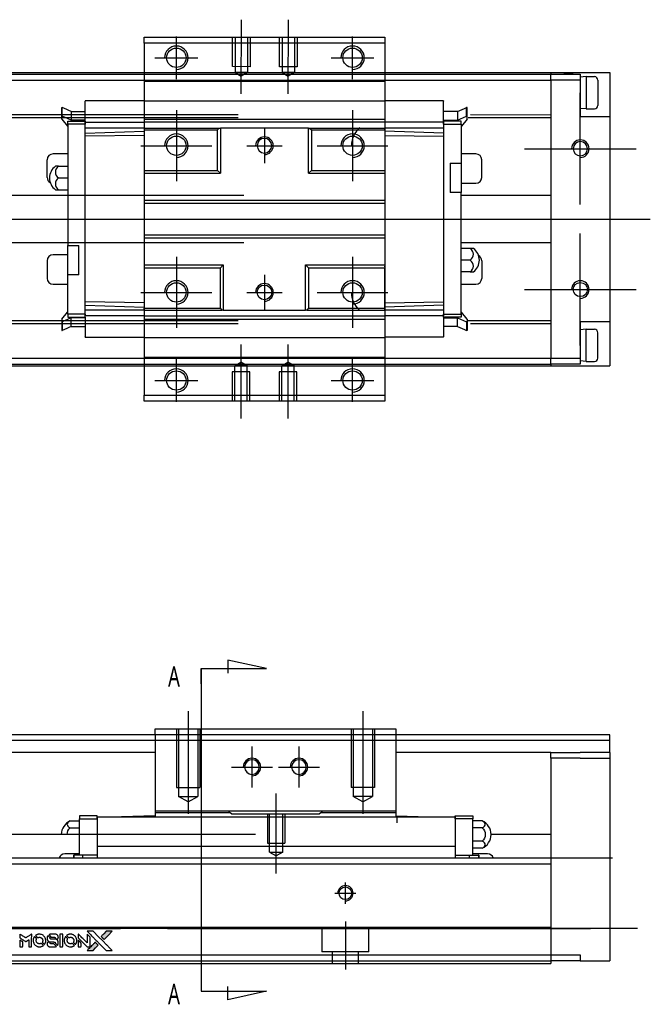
# Model space of a CAD drawing. Header units: millimetres. Extents: x -580 to 3135, y 49 to 860.
# Tile 24 of 24: x 343 to 450, y 692 to 859. Entities that reach past the tile are written whole.
import ezdxf
from ezdxf.lldxf.tags import DXFTag

# ---------------------------------------------------------------- set-up
doc = ezdxf.new("R2010")
doc.units = ezdxf.units.MM
doc.layers.get('0').update_dxf_attribs({"linetype": 'CONTINUOUS'})
doc.layers.add('DIM', color=4, linetype='CONTINUOUS')
doc.styles.add('CHN', font='Microsoft JhengHei.ttf')
tags = doc.linetypes.add('DASHED', pattern=[25.72, 12.86, -12.86]).pattern_tags.tags
tags[6:7] = [DXFTag(74, 4), DXFTag(75, 0), DXFTag(340, '0'), DXFTag(46, 0.0), DXFTag(50, 0.0), DXFTag(44, 0.0), DXFTag(45, 0.0)]
tags[4:5] = [DXFTag(74, 4), DXFTag(75, 0), DXFTag(340, '0'), DXFTag(46, 0.0), DXFTag(50, 0.0), DXFTag(44, 0.0), DXFTag(45, 0.0)]

# ---------------------------------------------------------------- blocks, each defined once
blk = doc.blocks.new('MosionX logo(完整正式版)')
h = blk.add_hatch(color=22)
h.dxf.hatch_style = 1
h.paths.add_polyline_path([(-1416, 1831), (-1517, 1831), (-1619, 1831), (-1707, 1742, 0.000288), (-1740, 1709, 0.000479), (-1769, 1680, 0.000013), (-1794, 1654, 0.197177), (-1794, 1654, 0.197497), (-1794, 1653, 0.00004), (-1779, 1638, 0.000834), (-1763, 1622, 0.000506), (-1744, 1603), (-1694, 1552), (-1555, 1692)])
h.paths.add_polyline_path([(-1892, 1355), (-1942, 1405, 0.000476), (-1962, 1424, 0.000789), (-1978, 1441, 0.000035), (-1993, 1455, 0.19758), (-1993, 1456, 0.198396), (-1994, 1455, 0.000019), (-2014, 1435, 0.000582), (-2036, 1413, 0.000351), (-2062, 1387, 0.000108), (-2174, 1275, 0.000692), (-2230, 1218, 0.000077), (-2269, 1179, 0.197527), (-2269, 1178, 0.410182), (-2269, 1177, 0.000493), (-2248, 1177, 0.002424), (-2219, 1177, 0.000529), (-2169, 1177), (-2070, 1177), (-1981, 1266)])
at = {"color": 22}
for points in [[(-4562, 1668), (-4562, 1603), (-4545, 1592, -0.000297), (-4534, 1586, -0.000037), (-4510, 1571, -0.000043), (-4482, 1554, -0.000036), (-4452, 1535, 0.000044), (-4422, 1517, 0.000063), (-4396, 1501, 0.000035), (-4374, 1488, 0.0009), (-4368, 1484), (-4360, 1479), (-4348, 1486, 0.001175), (-4342, 1490, 0.000208), (-4329, 1498, 0.000225), (-4315, 1506, 0.000203), (-4300, 1516, -0.000711), (-4286, 1525, -0.001119), (-4274, 1532, -0.000263), (-4263, 1539, -0.04589), (-4262, 1539, -0.519312), (-4261, 1539, -0.001914), (-4261, 1521, -0.003124), (-4260, 1493, -0.000285), (-4260, 1421), (-4260, 1303), (-4219, 1303, 0.001727), (-4189, 1303, 0.025279), (-4179, 1303, 0.073886), (-4173, 1305, 0.07426), (-4167, 1308, 0.03264), (-4166, 1310, 0.01784), (-4164, 1311, 0.017712), (-4163, 1313, 0.026854), (-4162, 1315), (-4160, 1319), (-4160, 1526), (-4159, 1733), (-4162, 1731, -0.004595), (-4163, 1730, -0.00016), (-4169, 1726, -0.000298), (-4177, 1722, -0.000208), (-4185, 1717, 0.000986), (-4210, 1701, 0.00025), (-4250, 1676, 0.000268), (-4292, 1650, 0.000436), (-4329, 1627, -0.002932), (-4341, 1619, -0.004718), (-4351, 1613, -0.001113), (-4360, 1608, -0.227179), (-4361, 1608, -0.045982), (-4362, 1608, -0.000145), (-4374, 1616, -0.000825), (-4387, 1624, -0.000517), (-4403, 1634, 0.000056), (-4458, 1668, 0.000289), (-4488, 1687, 0.000481), (-4511, 1701, 0.000418), (-4535, 1715), (-4562, 1732)], [(-3917, 1731, 0.024131), (-3935, 1728, 0.022344), (-3954, 1723, 0.021883), (-3972, 1717, 0.020884), (-3990, 1709, 0.010669), (-4000, 1703, 0.010389), (-4011, 1697, 0.010913), (-4020, 1692, 0.022227), (-4026, 1687), (-4029, 1685), (-3996, 1653, 0.002452), (-3984, 1640, 0.003628), (-3972, 1630, 0.001662), (-3963, 1621, 0.070159), (-3960, 1619, 0.047671), (-3958, 1618, 0.018624), (-3956, 1618, 0.017921), (-3953, 1617, 0.018804), (-3950, 1617, 0.018255), (-3946, 1617, 0.041312), (-3943, 1617, 0.037164), (-3939, 1618, 0.012342), (-3935, 1620, -0.015101), (-3924, 1624, -0.035998), (-3916, 1626, -0.033244), (-3907, 1627, -0.011249), (-3894, 1627, -0.004059), (-3883, 1627, -0.019693), (-3877, 1627, -0.027943), (-3872, 1626, -0.014411), (-3866, 1624, -0.033089), (-3851, 1619, -0.033887), (-3838, 1613, -0.034021), (-3825, 1604, -0.033942), (-3814, 1594, -0.02816), (-3804, 1582, -0.035032), (-3796, 1570, -0.035269), (-3790, 1557, -0.029196), (-3785, 1543, -0.037862), (-3782, 1526, -0.043657), (-3782, 1510, -0.043064), (-3784, 1494, -0.035184), (-3790, 1477, 0.033699), (-3792, 1470, 0.052815), (-3793, 1463, 0.059167), (-3793, 1456, 0.058972), (-3791, 1450, 0.059208), (-3788, 1445, 0.021125), (-3783, 1439, 0.008691), (-3773, 1429, 0.000851), (-3749, 1405, 0.001873), (-3736, 1393, 0.013884), (-3730, 1387, 0.022355), (-3726, 1385, 0.341453), (-3725, 1385, 0.073011), (-3722, 1388, 0.004587), (-3714, 1399, 0.00748), (-3707, 1411, 0.016837), (-3702, 1420, 0.028606), (-3692, 1443, 0.031352), (-3685, 1465, 0.031004), (-3681, 1489, 0.0268), (-3680, 1514, 0.026698), (-3681, 1541, 0.03002), (-3686, 1566, 0.030357), (-3693, 1590, 0.028554), (-3703, 1614, 0.062944), (-3732, 1658, 0.062206), (-3772, 1694, 0.062448), (-3819, 1719, 0.064355), (-3870, 1731, 0.017377), (-3880, 1731, 0.008369), (-3893, 1731, 0.008367), (-3907, 1731, 0.01757)], [(-3610, 1675, 0.023289), (-3616, 1665, 0.026845), (-3621, 1655, 0.026047), (-3626, 1644, 0.019751), (-3629, 1631, 0.013249), (-3631, 1624, 0.025169), (-3631, 1618, 0.016532), (-3632, 1611, 0.002937), (-3632, 1598, 0.003317), (-3632, 1586, 0.011808), (-3631, 1578, 0.01777), (-3631, 1572, 0.021476), (-3630, 1567, 0.04325), (-3623, 1544, 0.045753), (-3612, 1523, 0.04649), (-3598, 1505, 0.047672), (-3581, 1490, 0.025315), (-3573, 1485, 0.015208), (-3564, 1480, 0.01512), (-3554, 1476, 0.022488), (-3546, 1473, 0.027857), (-3532, 1469, 0.034138), (-3519, 1467, 0.014286), (-3499, 1467, 0.00124), (-3449, 1467, -0.00103), (-3418, 1467, -0.002552), (-3396, 1466, -0.001594), (-3379, 1466, -0.047676), (-3374, 1466, -0.085307), (-3367, 1463, -0.097789), (-3361, 1457, -0.085947), (-3357, 1450, -0.051339), (-3356, 1440, 0.014634), (-3355, 1436, 0.015028), (-3355, 1433, 0.014927), (-3354, 1430, 0.059415), (-3353, 1429, 0.070595), (-3351, 1425, 0.00028), (-3315, 1389, 0.000111), (-3279, 1352, 0.200239), (-3277, 1352, 0.268906), (-3276, 1352, 0.001866), (-3271, 1361, 0.007532), (-3267, 1370, 0.017818), (-3263, 1376, 0.013256), (-3261, 1383, 0.011636), (-3258, 1391, 0.011528), (-3256, 1399, 0.012303), (-3254, 1407, 0.0423), (-3252, 1419, 0.013657), (-3252, 1437, 0.013857), (-3252, 1455, 0.037428), (-3254, 1468, 0.014927), (-3256, 1477, 0.0122), (-3259, 1486, 0.012518), (-3262, 1494, 0.023062), (-3265, 1501, 0.065961), (-3281, 1525, 0.06055), (-3304, 1545, 0.059676), (-3331, 1559, 0.060497), (-3360, 1567, 0.025683), (-3367, 1567, 0.001528), (-3386, 1567, 0.002124), (-3410, 1568, 0.001173), (-3439, 1568, -0.000809), (-3490, 1568, -0.017164), (-3506, 1568, -0.063931), (-3514, 1570, -0.108429), (-3520, 1573, -0.052941), (-3523, 1577, -0.063675), (-3525, 1582, -0.050562), (-3526, 1587, -0.020337), (-3527, 1595, 0.009897), (-3528, 1599, 0.016482), (-3528, 1603, 0.019019), (-3529, 1606, 0.06043), (-3530, 1608, 0.076267), (-3533, 1613, 0.00054), (-3566, 1646, 0.000307), (-3601, 1680, 0.142594), (-3604, 1681, 0.232419), (-3604, 1681, 0.022995), (-3606, 1680, 0.024627), (-3608, 1678, 0.015407)], [(-3516, 1731, 0.018538), (-3522, 1730, 0.010695), (-3530, 1729, 0.01068), (-3538, 1727, 0.017678), (-3544, 1725, 0.013849), (-3551, 1722, 0.011814), (-3559, 1719, 0.004513), (-3566, 1716, 0.290035), (-3566, 1715, 0.196418), (-3566, 1714, 0.000124), (-3554, 1702, 0.001477), (-3540, 1688, 0.000898), (-3524, 1671), (-3481, 1629), (-3427, 1628, -0.001471), (-3387, 1628, -0.028714), (-3374, 1627, -0.097073), (-3367, 1625, -0.084199), (-3361, 1620, -0.042698), (-3359, 1616, -0.053912), (-3357, 1612, -0.051004), (-3356, 1608, -0.032967), (-3355, 1602, 0.00807), (-3355, 1600, 0.003023), (-3355, 1596, 0.002994), (-3355, 1592, 0.003629), (-3355, 1588), (-3354, 1579), (-3313, 1579, 0.001618), (-3293, 1579, 0.005206), (-3280, 1579, 0.00535), (-3271, 1579, 0.060675), (-3268, 1580, 0.048484), (-3266, 1581, 0.02389), (-3264, 1582, 0.022812), (-3261, 1584, 0.02462), (-3259, 1586, 0.061781), (-3255, 1591, 0.080179), (-3253, 1596, 0.048561), (-3252, 1604, 0.010021), (-3251, 1619, 0.016602), (-3252, 1638, 0.031409), (-3254, 1653, 0.036474), (-3258, 1666, 0.03439), (-3263, 1679, 0.065928), (-3277, 1699, 0.069066), (-3296, 1715, 0.065697), (-3319, 1725, 0.051559), (-3346, 1731, 0.020904), (-3360, 1731, 0.000451), (-3431, 1731, 0.000419), (-3502, 1732, 0.022759)], [(-3202, 1517), (-3202, 1303), (-3160, 1303), (-3118, 1303), (-3113, 1306, 0.071429), (-3109, 1309, 0.054799), (-3105, 1313, 0.053585), (-3102, 1318, 0.060698), (-3101, 1323, 0.033975), (-3100, 1332, 0.000112), (-3100, 1441, 0.000726), (-3100, 1548, 0.001084), (-3101, 1641), (-3102, 1732), (-3152, 1732), (-3202, 1732)], [(-2860, 1730, 0.023681), (-2878, 1728, 0.022402), (-2896, 1723, 0.021929), (-2914, 1717, 0.020503), (-2931, 1709, 0.013745), (-2941, 1704, 0.009767), (-2952, 1698, 0.009658), (-2962, 1691, 0.027804), (-2968, 1687), (-2971, 1685), (-2939, 1653, 0.002053), (-2924, 1638, 0.006738), (-2914, 1628, 0.007826), (-2907, 1622, 0.063909), (-2903, 1619, 0.061532), (-2897, 1617, 0.068674), (-2891, 1617, 0.052072), (-2885, 1618, 0.019648), (-2875, 1621, -0.018366), (-2864, 1624, -0.0288), (-2854, 1626, -0.029061), (-2844, 1627, -0.019155), (-2832, 1627, -0.053809), (-2807, 1624, -0.058833), (-2784, 1615, -0.058566), (-2764, 1601, -0.052525), (-2746, 1582, -0.044733), (-2737, 1566, -0.040573), (-2729, 1547, -0.041123), (-2725, 1529, -0.04951), (-2725, 1511, -0.017369), (-2725, 1502, -0.024255), (-2727, 1495, -0.023787), (-2729, 1487, -0.015798), (-2732, 1479, 0.010631), (-2734, 1474, 0.033653), (-2735, 1470, 0.037806), (-2736, 1467, 0.016307), (-2736, 1462, 0.068179), (-2734, 1453, 0.095747), (-2731, 1446, 0.033418), (-2722, 1436, 0.002133), (-2695, 1409, 0.001452), (-2680, 1395, 0.012393), (-2673, 1388, 0.020479), (-2668, 1385, 0.344362), (-2667, 1385, 0.074287), (-2663, 1388, 0.005454), (-2656, 1400, 0.008391), (-2649, 1412, 0.017097), (-2643, 1422, 0.027375), (-2635, 1442, 0.02835), (-2628, 1463, 0.027723), (-2624, 1485, 0.023913), (-2623, 1509, 0.027047), (-2623, 1537, 0.031685), (-2627, 1563, 0.032425), (-2634, 1588, 0.031013), (-2644, 1612, 0.037914), (-2661, 1641, 0.040153), (-2682, 1667, 0.039834), (-2707, 1688, 0.036173), (-2736, 1707, 0.040752), (-2765, 1719, 0.035885), (-2796, 1728, 0.035491), (-2828, 1731, 0.037615)], [(-2572, 1669), (-2572, 1604), (-2422, 1453), (-2271, 1303), (-2229, 1303, 0.0008), (-2202, 1303, 0.010795), (-2192, 1303, 0.030495), (-2186, 1304, 0.080372), (-2183, 1305, 0.03816), (-2179, 1308, 0.041799), (-2176, 1310, 0.042486), (-2174, 1314, 0.042078), (-2172, 1317, 0.099276), (-2170, 1322, 0.003302), (-2170, 1343, 0.002586), (-2170, 1380, 0.000204), (-2170, 1477), (-2170, 1633), (-2221, 1683), (-2271, 1733), (-2271, 1583), (-2272, 1433), (-2419, 1582, 0.000253), (-2476, 1639, 0.000412), (-2524, 1687, 0.000041), (-2567, 1730, 0.041338), (-2570, 1732), (-2572, 1734)], [(-2150, 1708, -0.000056), (-2089, 1647, -0.000021), (-2004, 1562, -0.000021), (-1911, 1469, -0.000025), (-1823, 1381), (-1619, 1177), (-1518, 1177), (-1417, 1177), (-1553, 1315, 0.000274), (-1619, 1381, 0.000123), (-1705, 1467, 0.000121), (-1797, 1559, 0.000165), (-1879, 1641), (-2068, 1831), (-2170, 1831), (-2272, 1831)], [(-1707, 1742, 0.000288), (-1740, 1709, 0.000479), (-1769, 1680, 0.000013), (-1794, 1654, 0.197177), (-1794, 1654, 0.197497), (-1794, 1653, 0.00004), (-1779, 1638, 0.000836), (-1763, 1622, 0.000505), (-1744, 1603), (-1694, 1552), (-1555, 1692), (-1416, 1831), (-1517, 1831), (-1619, 1831)], [(-4562, 1417), (-4562, 1303), (-4521, 1303, 0.000842), (-4494, 1303, 0.010591), (-4484, 1303, 0.028995), (-4479, 1303, 0.069543), (-4475, 1305, 0.051063), (-4471, 1307, 0.039932), (-4468, 1310, 0.039414), (-4465, 1314, 0.045845), (-4462, 1318, 0.094811), (-4461, 1322, 0.007124), (-4461, 1333, 0.004713), (-4461, 1352, 0.000534), (-4461, 1395), (-4461, 1469), (-4471, 1475, 0.000828), (-4502, 1494, 0.000879), (-4532, 1513, 0.000048), (-4561, 1530, 0.137596), (-4562, 1531, 0.413028), (-4562, 1530, 0.000016), (-4562, 1497, 0.000623), (-4562, 1460, 0.000374)], [(-4068, 1643, 0.064158), (-4094, 1594, 0.06356), (-4108, 1539, 0.064004), (-4107, 1483, 0.066747), (-4091, 1429, 0.04321), (-4073, 1396, 0.044737), (-4050, 1367, 0.044901), (-4021, 1342, 0.044184), (-3989, 1323, 0.026293), (-3965, 1313, 0.033344), (-3941, 1306, 0.033227), (-3917, 1303, 0.025815), (-3890, 1302, 0.023119), (-3864, 1304, 0.031044), (-3841, 1308, 0.031337), (-3819, 1315, 0.024258), (-3796, 1325, 0.015622), (-3788, 1329, 0.008495), (-3778, 1335, 0.008415), (-3769, 1341, 0.020814), (-3763, 1346), (-3760, 1348), (-3791, 1379, 0.002843), (-3814, 1403, 0.033917), (-3823, 1411, 0.087906), (-3831, 1414, 0.073302), (-3839, 1416, 0.022047), (-3843, 1415, 0.026465), (-3847, 1415, 0.022233), (-3851, 1414, 0.009985), (-3857, 1412, -0.039011), (-3876, 1407, -0.044398), (-3896, 1406, -0.045096), (-3915, 1408, -0.04265), (-3934, 1413, -0.071154), (-3961, 1428, -0.068827), (-3983, 1450, -0.068713), (-3998, 1476, -0.070507), (-4005, 1506, -0.028605), (-4006, 1519, -0.031418), (-4005, 1531, -0.031044), (-4002, 1544, -0.02668), (-3998, 1556, 0.038913), (-3996, 1564, 0.043732), (-3995, 1571, 0.047754), (-3995, 1578, 0.075756), (-3997, 1583, 0.07294), (-3999, 1586, 0.003456), (-4006, 1594, 0.005023), (-4017, 1605, 0.002422), (-4030, 1619, 0.000819), (-4042, 1631, 0.001349), (-4053, 1641, 0.0001), (-4062, 1650, 0.205335), (-4062, 1651, 0.219821), (-4063, 1650, 0.002494), (-4064, 1648, 0.007089), (-4066, 1646, 0.004494)], [(-3615, 1454, 0.065483), (-3620, 1451, 0.053271), (-3625, 1447, 0.052018), (-3628, 1443, 0.0556), (-3631, 1437, 0.036839), (-3632, 1434, 0.026922), (-3632, 1430, 0.016905), (-3633, 1424, 0.004317), (-3633, 1416, 0.016369), (-3632, 1397, 0.029936), (-3630, 1382, 0.03418), (-3627, 1369, 0.031327), (-3621, 1356, 0.046935), (-3612, 1340, 0.054053), (-3600, 1327, 0.053701), (-3585, 1317, 0.045364), (-3568, 1309, 0.032479), (-3552, 1305, 0.03386), (-3537, 1303, 0.013578), (-3512, 1303, 0.001155), (-3450, 1303, 0.000413), (-3396, 1303, 0.005008), (-3375, 1304, 0.013199), (-3364, 1304, 0.033956), (-3355, 1305, 0.013909), (-3347, 1308, 0.010864), (-3337, 1310, 0.010938), (-3329, 1313, 0.028702), (-3323, 1316), (-3318, 1318), (-3362, 1362), (-3405, 1406), (-3455, 1406, -0.001504), (-3477, 1406, -0.00328), (-3493, 1406, -0.001901), (-3506, 1406, -0.061333), (-3510, 1407, -0.063621), (-3514, 1409, -0.048633), (-3518, 1412, -0.046769), (-3522, 1415, -0.047961), (-3525, 1420, -0.02678), (-3526, 1424, -0.050957), (-3527, 1427, -0.029398), (-3528, 1431, -0.00401), (-3528, 1441), (-3529, 1456), (-3569, 1456, 0.001061), (-3593, 1456, 0.009147), (-3604, 1455, 0.020721), (-3611, 1455, 0.051619)], [(-3011, 1643, 0.018008), (-3017, 1634, 0.009842), (-3023, 1622, 0.009807), (-3030, 1610, 0.015716), (-3035, 1599, 0.048467), (-3047, 1561, 0.045841), (-3052, 1520, 0.046006), (-3049, 1479, 0.049638), (-3039, 1441, 0.064819), (-3012, 1391, 0.06695), (-2974, 1350, 0.066691), (-2926, 1320, 0.063505), (-2872, 1304, 0.03135), (-2858, 1302, 0.010439), (-2837, 1302, 0.010391), (-2817, 1302, 0.032408), (-2803, 1304, 0.015696), (-2787, 1307, 0.018095), (-2771, 1312, 0.018551), (-2757, 1317, 0.018352), (-2743, 1323, 0.015568), (-2733, 1328, 0.009832), (-2723, 1334, 0.009795), (-2713, 1341, 0.023727), (-2706, 1346), (-2703, 1348), (-2734, 1379, 0.001528), (-2751, 1397, 0.010022), (-2760, 1406, 0.019586), (-2766, 1411, 0.061865), (-2771, 1413, 0.055054), (-2777, 1415, 0.061607), (-2784, 1416, 0.048725), (-2792, 1415, 0.020221), (-2802, 1412, -0.017722), (-2813, 1409, -0.02685), (-2822, 1407, -0.02759), (-2832, 1406, -0.020233), (-2843, 1406, -0.04793), (-2864, 1409, -0.048386), (-2883, 1416, -0.047866), (-2901, 1426, -0.044964), (-2917, 1440, -0.04333), (-2931, 1457, -0.050921), (-2941, 1475, -0.051473), (-2946, 1495, -0.0459), (-2948, 1516, -0.019014), (-2948, 1526, -0.024114), (-2947, 1535, -0.025081), (-2945, 1544, -0.023892), (-2942, 1553, 0.008624), (-2939, 1560, 0.026486), (-2938, 1564, 0.035074), (-2937, 1568, 0.02756), (-2937, 1573, 0.087163), (-2939, 1580, 0.073291), (-2942, 1587, 0.028074), (-2951, 1596, 0.002594), (-2973, 1619), (-3005, 1651)], [(-2572, 1416), (-2572, 1303), (-2530, 1303), (-2488, 1303), (-2483, 1306, 0.03146), (-2480, 1308, 0.026444), (-2478, 1310, 0.026444), (-2476, 1312, 0.031457), (-2475, 1314), (-2472, 1319), (-2471, 1375), (-2471, 1431), (-2521, 1481, 0.000745), (-2540, 1499, 0.001228), (-2556, 1515, 0.000087), (-2571, 1529, 0.195134), (-2571, 1530, 0.412117), (-2572, 1529, 0.000048), (-2572, 1496, 0.00109), (-2572, 1460, 0.000653)], [(-2062, 1387, 0.000108), (-2174, 1275, 0.000692), (-2230, 1218, 0.000077), (-2269, 1179, 0.197527), (-2269, 1178, 0.410182), (-2269, 1177, 0.000493), (-2248, 1177, 0.002424), (-2219, 1177, 0.000529), (-2170, 1177), (-2070, 1177), (-1981, 1266), (-1892, 1355), (-1942, 1405, 0.000476), (-1962, 1424, 0.000789), (-1978, 1441, 0.000035), (-1993, 1455, 0.19758), (-1993, 1456, 0.198396), (-1994, 1455, 0.000019), (-2014, 1435, 0.000582), (-2036, 1413, 0.000351)]]:
    blk.add_lwpolyline(points, format="xyb", close=True, dxfattribs=at)

msp = doc.modelspace()

# ---------------------------------------------------------------- linework, layer by layer
at = {"ltscale": 0.1}
for p, q in [((380.61, 846.78), (380.64, 859.4)), ((388.61, 846.76), (388.64, 859.38)), ((369.56, 849.26), (369.56, 856.56)), ((399.56, 849.26), (399.56, 856.56)), ((365.91, 852.91), (373.21, 852.91)), ((395.91, 852.91), (403.21, 852.91)), ((369.56, 843.97), (369.56, 831.88)), ((399.56, 843.97), (399.56, 831.88)), ((363.52, 837.92), (375.6, 837.92)), ((393.52, 837.92), (405.6, 837.92)), ((369.56, 818.97), (369.56, 806.88)), ((399.56, 818.97), (399.56, 806.88)), ((363.52, 812.92), (375.6, 812.92)), ((393.52, 812.92), (405.6, 812.92)), ((380.56, 804.03), (380.56, 791.41)), ((388.56, 804.03), (388.56, 791.41)), ((369.56, 794.26), (369.56, 801.56)), ((399.56, 794.26), (399.56, 801.56)), ((365.91, 797.91), (373.21, 797.91)), ((395.91, 797.91), (403.21, 797.91)), ((371.56, 741.54), (371.56, 724.04)), ((401.31, 741.54), (401.31, 724.04)), ((382.44, 735.54), (382.44, 728.54)), ((390.44, 735.54), (390.44, 728.54)), ((378.94, 732.04), (385.94, 732.04)), ((386.94, 732.04), (393.94, 732.04)), ((386.56, 713.89), (386.56, 727.54))]:
    msp.add_line(p, q, dxfattribs=at)
at = {"linetype": 'Continuous'}
for p, q in [((364.06, 855.41), (364.06, 856.41)), ((364.06, 856.41), (405.06, 856.41)), ((405.06, 856.41), (405.06, 855.41)), ((405.06, 855.41), (364.06, 855.41)), ((364.06, 855.41), (364.06, 848.91)), ((405.06, 855.41), (405.06, 848.91)), ((283.35, 850.11), (433.35, 850.11)), ((283.35, 849.11), (433.35, 849.11)), ((433.35, 850.41), (433.35, 850.11)), ((433.35, 850.11), (438.35, 850.11)), ((433.35, 850.11), (433.35, 850.11)), ((433.35, 850.11), (433.35, 850.11)), ((433.35, 849.11), (433.35, 850.11)), ((438.35, 849.11), (433.35, 849.11)), ((438.35, 850.11), (438.35, 849.11)), ((438.35, 849.11), (438.35, 842.91)), ((443.35, 850.41), (443.35, 800.42)), ((364.06, 848.91), (364.06, 847.92)), ((364.06, 847.92), (364.06, 802.92)), ((405.06, 848.91), (405.06, 847.92)), ((405.06, 847.92), (405.06, 802.92)), ((438.35, 842.91), (443.35, 842.91)), ((364.06, 840.92), (364.06, 833.72)), ((392.06, 840.92), (392.26, 840.92)), ((392.26, 840.92), (392.56, 840.62)), ((364.06, 833.72), (364.06, 833.22)), ((364.06, 833.22), (364.06, 828.62)), ((364.06, 828.62), (364.06, 828.12)), ((364.06, 828.12), (364.06, 822.72)), ((364.06, 822.72), (364.06, 822.22)), ((364.06, 822.22), (364.06, 817.12)), ((364.06, 817.12), (364.06, 810.22)), ((364.06, 809.92), (364.06, 810.22)), ((364.06, 802.92), (364.06, 801.91)), ((405.06, 802.92), (405.06, 801.91)), ((283.35, 801.71), (433.35, 801.71)), ((283.35, 800.71), (433.35, 800.71)), ((364.06, 801.91), (364.06, 795.41)), ((405.06, 801.91), (405.06, 795.41)), ((433.35, 801.71), (438.35, 801.71)), ((433.35, 800.71), (433.35, 801.71)), ((438.35, 800.71), (433.35, 800.71)), ((433.35, 800.71), (433.35, 800.71)), ((433.35, 800.71), (433.35, 800.71)), ((433.35, 800.71), (433.35, 800.42)), ((364.06, 794.41), (364.06, 795.41)), ((364.06, 795.41), (405.06, 795.41)), ((405.06, 795.41), (405.06, 794.41)), ((405.06, 794.41), (364.06, 794.41)), ((365.94, 738.54), (406.94, 738.54)), ((365.94, 737.54), (365.94, 738.54)), ((406.94, 738.54), (406.94, 737.54)), ((353.49, 737.54), (273.35, 737.54)), ((395.94, 737.54), (353.49, 737.54)), ((406.94, 737.54), (365.94, 737.54)), ((365.94, 737.54), (365.94, 723.54)), ((406.94, 737.54), (406.94, 723.54)), ((443.35, 737.54), (406.94, 737.54)), ((443.35, 734.54), (443.35, 737.54)), ((352.12, 734.54), (283.35, 734.54)), ((365.94, 734.54), (352.12, 734.54)), ((433.35, 734.54), (406.94, 734.54)), ((433.35, 734.54), (438.35, 734.54)), ((433.35, 733.54), (433.35, 734.54)), ((438.35, 733.54), (433.35, 733.54)), ((433.35, 733.54), (433.35, 700.04)), ((443.35, 734.54), (438.35, 734.54)), ((438.35, 733.54), (443.35, 733.54)), ((443.35, 734.54), (443.35, 699.04)), ((356.06, 723.74), (353.06, 723.74)), ((353.06, 723.74), (353.06, 723.24)), ((353.06, 723.24), (356.06, 723.24)), ((353.06, 717.04), (353.06, 723.24)), ((356.06, 723.24), (356.06, 723.74)), ((356.06, 723.54), (417.06, 723.54)), ((356.06, 723.54), (356.06, 723.24)), ((356.06, 723.24), (356.06, 718.43)), ((365.94, 723.74), (360.21, 723.54)), ((378.44, 724.54), (365.94, 724.54)), ((365.94, 724.54), (365.94, 724.24)), ((378.74, 724.24), (365.94, 724.24)), ((365.94, 724.24), (365.94, 723.54)), ((394.44, 724.54), (378.44, 724.54)), ((378.74, 724.24), (378.44, 724.54)), ((378.94, 724.04), (378.74, 724.24)), ((378.94, 724.04), (393.94, 724.04)), ((378.94, 724.04), (378.94, 724.04)), ((394.14, 724.24), (393.94, 724.04)), ((393.94, 724.04), (393.94, 724.04)), ((394.44, 724.54), (394.14, 724.24)), ((406.94, 724.24), (394.14, 724.24)), ((406.94, 724.54), (394.44, 724.54)), ((406.94, 724.54), (406.94, 724.24)), ((406.94, 724.24), (406.94, 723.54)), ((406.94, 723.74), (412.66, 723.54)), ((417.06, 723.24), (417.06, 723.74)), ((417.06, 723.74), (420.06, 723.74)), ((417.06, 723.54), (417.06, 723.24)), ((417.06, 723.24), (417.06, 718.43)), ((420.06, 723.24), (417.06, 723.24)), ((420.06, 723.74), (420.06, 723.24)), ((420.06, 717.04), (420.06, 723.24)), ((351.51, 722.85), (353.06, 722.85)), ((351.51, 721.69), (353.06, 721.69)), ((421.62, 722.85), (420.06, 722.85)), ((421.62, 721.69), (420.06, 721.69)), ((345.76, 720.54), (286.37, 720.54)), ((383.06, 720.54), (345.76, 720.54)), ((433.35, 720.54), (423.16, 720.54)), ((356.06, 718.54), (417.06, 718.54)), ((356.06, 718.54), (356.06, 716.55)), ((417.06, 718.54), (417.06, 716.55)), ((421.62, 719.38), (420.06, 719.38)), ((421.62, 718.23), (420.06, 718.23)), ((283.35, 716.54), (343.94, 716.54)), ((343.94, 716.54), (433.35, 716.54)), ((353.06, 717.24), (350.56, 717.24)), ((352.06, 717.04), (352.13, 717.04)), ((352.06, 717.04), (352.06, 716.54)), ((353.66, 717.04), (352.13, 717.04)), ((352.13, 717.04), (352.13, 716.54)), ((356.06, 717.04), (353.66, 717.04)), ((353.66, 716.54), (353.66, 717.04)), ((356.06, 716.55), (356.06, 716.54)), ((417.06, 717.04), (419.46, 717.04)), ((419.46, 716.54), (419.46, 717.04)), ((419.46, 717.04), (420.99, 717.04)), ((422.56, 717.24), (420.06, 717.24)), ((420.99, 717.04), (420.99, 716.54)), ((421.06, 717.04), (420.99, 717.04)), ((421.06, 717.04), (421.06, 716.54)), ((433.35, 716.54), (433.35, 715.54)), ((283.35, 715.54), (343.48, 715.54)), ((343.48, 715.54), (433.35, 715.54)), ((433.35, 715.54), (433.35, 705.04)), ((433.35, 704.74), (433.35, 700.04)), ((336.43, 700.04), (433.35, 700.04)), ((433.35, 700.04), (438.35, 700.04)), ((433.35, 700.04), (433.35, 698.54)), ((433.35, 700.04), (433.35, 700.04)), ((438.35, 700.04), (438.35, 699.04)), ((335.75, 698.54), (433.35, 698.54)), ((438.35, 699.04), (433.35, 699.04)), ((438.35, 699.04), (443.35, 699.04))]:
    msp.add_line(p, q, dxfattribs=at)
at = {"linetype": 'DASHED', "ltscale": 0.1}
for p, q in [((379.12, 851.4), (379.13, 856.4)), ((379.57, 856.4), (379.56, 850.4)), ((381.69, 856.39), (381.68, 850.39)), ((382.13, 856.39), (382.12, 851.39)), ((387.12, 851.38), (387.13, 856.38)), ((387.57, 856.38), (387.56, 850.38)), ((389.69, 856.37), (389.68, 850.37)), ((390.13, 856.37), (390.12, 851.37)), ((382.12, 851.39), (379.12, 851.4)), ((390.12, 851.37), (387.12, 851.38)), ((381.68, 850.39), (379.56, 850.4)), ((379.56, 850.4), (380.62, 849.78)), ((381.68, 850.39), (380.62, 849.78)), ((389.68, 850.37), (387.56, 850.38)), ((387.56, 850.38), (388.62, 849.76)), ((389.68, 850.37), (388.62, 849.76)), ((433.35, 849.11), (433.35, 801.71)), ((437.12, 850.11), (435.52, 850.11)), ((364.06, 848.91), (405.06, 848.91)), ((350.06, 844.43), (350.13, 844.43)), ((364.06, 845.57), (354.06, 845.57)), ((354.06, 845.57), (354.06, 845.52)), ((354.06, 842.12), (354.06, 845.52)), ((364.06, 845.57), (405.06, 845.57)), ((415.06, 845.57), (405.06, 845.57)), ((415.06, 845.57), (415.06, 845.52)), ((415.06, 842.12), (415.06, 845.52)), ((419.06, 844.43), (418.99, 844.43)), ((283.35, 843.21), (380.06, 843.22)), ((283.35, 842.71), (380.06, 842.72)), ((350.06, 842.47), (350.06, 842.94)), ((350.13, 842.94), (350.06, 842.94)), ((350.06, 842.47), (351.01, 841.27)), ((351.66, 842.27), (350.13, 842.94)), ((351.66, 843.76), (354.06, 843.76)), ((351.66, 842.78), (351.66, 842.27)), ((364.06, 842.47), (405.06, 842.47)), ((417.46, 843.76), (415.06, 843.76)), ((417.46, 842.27), (418.99, 842.94)), ((417.46, 842.78), (417.46, 842.27)), ((419.06, 842.47), (418.11, 841.27)), ((419.06, 842.94), (418.99, 842.94)), ((419.06, 842.47), (419.06, 842.94)), ((419.26, 842.73), (433.35, 842.71)), ((419.66, 843.23), (433.35, 843.21)), ((351.01, 841.27), (351.06, 841.27)), ((351.06, 841.62), (351.06, 842.12)), ((351.06, 842.12), (354.06, 842.12)), ((351.06, 841.62), (351.06, 820.92)), ((354.06, 841.62), (351.06, 841.62)), ((354.06, 842.27), (351.66, 842.27)), ((354.06, 842.12), (354.06, 841.62)), ((354.06, 841.62), (354.06, 841.92)), ((354.06, 841.92), (364.06, 841.92)), ((354.06, 809.22), (354.06, 841.62)), ((364.06, 840.92), (354.06, 840.92)), ((405.06, 841.92), (364.06, 841.92)), ((364.06, 840.92), (376.86, 840.92)), ((376.56, 840.62), (376.86, 840.92)), ((376.86, 840.92), (377.06, 840.92)), ((377.06, 840.92), (377.06, 833.22)), ((392.06, 840.92), (377.06, 840.92)), ((392.06, 833.22), (392.06, 840.92)), ((392.26, 840.92), (405.06, 840.92)), ((415.06, 841.92), (405.06, 841.92)), ((405.06, 840.62), (405.06, 840.92)), ((415.06, 840.92), (405.06, 840.92)), ((415.06, 842.27), (417.46, 842.27)), ((415.06, 842.12), (415.06, 841.62)), ((418.06, 842.12), (415.06, 842.12)), ((415.06, 841.62), (415.06, 841.92)), ((415.06, 841.62), (415.06, 809.22)), ((415.06, 841.62), (418.06, 841.62)), ((418.06, 841.62), (418.06, 842.12)), ((418.06, 841.62), (418.06, 834.92)), ((418.11, 841.27), (418.06, 841.27)), ((354.06, 840.07), (364.06, 840.42)), ((364.06, 839.67), (354.06, 839.53)), ((364.06, 840.62), (376.56, 840.62)), ((376.56, 833.72), (376.56, 840.62)), ((392.56, 840.62), (392.56, 833.72)), ((392.56, 840.62), (405.06, 840.62)), ((405.06, 840.62), (405.06, 833.72)), ((415.06, 840.07), (405.06, 840.42)), ((405.06, 839.67), (415.06, 839.53)), ((351.06, 836.52), (348.56, 836.52)), ((420.56, 836.52), (418.06, 836.52)), ((347.56, 832.52), (347.56, 835.52)), ((349.5, 834.42), (348.96, 834.42)), ((349.5, 834.42), (351.06, 834.42)), ((416.16, 834.92), (416.16, 829.92)), ((416.16, 834.92), (418.06, 834.92)), ((418.06, 834.92), (418.06, 829.92)), ((421.56, 832.52), (421.56, 835.52)), ((349.5, 832.42), (351.06, 832.42)), ((364.06, 833.72), (376.56, 833.72)), ((364.06, 833.22), (377.06, 833.22)), ((377.06, 833.22), (376.56, 833.72)), ((392.56, 833.72), (392.06, 833.22)), ((392.06, 833.22), (405.06, 833.22)), ((392.56, 833.72), (405.06, 833.72)), ((405.06, 833.22), (405.06, 828.62)), ((418.06, 831.52), (420.56, 831.52)), ((381.06, 829.42), (286.37, 829.41)), ((348.96, 830.42), (349.5, 830.42)), ((349.5, 830.42), (351.06, 830.42)), ((418.06, 829.92), (416.16, 829.92)), ((418.06, 809.22), (418.06, 829.92)), ((433.35, 829.41), (418.06, 829.43)), ((364.06, 828.62), (405.06, 828.62)), ((364.06, 828.12), (405.06, 828.12)), ((405.06, 828.62), (405.06, 828.12)), ((405.06, 828.12), (405.06, 822.72)), ((364.06, 822.72), (405.06, 822.72)), ((364.06, 822.22), (405.06, 822.22)), ((405.06, 822.72), (405.06, 822.22)), ((405.06, 822.22), (405.06, 817.62)), ((286.37, 821.41), (381.06, 821.42)), ((351.06, 820.92), (352.96, 820.92)), ((351.06, 815.92), (351.06, 820.92)), ((352.96, 815.92), (352.96, 820.92)), ((418.06, 821.43), (433.35, 821.41)), ((351.06, 819.32), (348.56, 819.32)), ((419.62, 820.42), (418.06, 820.42)), ((420.16, 820.42), (419.62, 820.42)), ((347.56, 818.32), (347.56, 815.32)), ((364.06, 817.62), (377.56, 817.62)), ((377.06, 817.12), (377.56, 817.62)), ((377.56, 817.62), (377.56, 809.92)), ((391.56, 817.62), (405.06, 817.62)), ((391.56, 817.62), (392.06, 817.12)), ((391.56, 809.92), (391.56, 817.62)), ((405.06, 817.62), (405.06, 817.12)), ((405.06, 817.3), (405.06, 817.42)), ((419.62, 818.42), (418.06, 818.42)), ((421.56, 818.32), (421.56, 815.32)), ((352.96, 815.92), (351.06, 815.92)), ((351.06, 809.22), (351.06, 815.92)), ((377.06, 810.22), (377.06, 817.12)), ((392.06, 817.12), (392.06, 810.22)), ((405.06, 810.22), (405.06, 817.12)), ((419.62, 816.42), (418.06, 816.42)), ((419.62, 816.42), (420.16, 816.42)), ((348.56, 814.32), (351.06, 814.32)), ((418.06, 814.32), (420.56, 814.32)), ((364.06, 811.17), (354.06, 811.32)), ((354.06, 810.77), (364.06, 810.42)), ((405.06, 811.17), (415.06, 811.32)), ((415.06, 810.77), (405.06, 810.42)), ((350.06, 808.37), (351.01, 809.57)), ((351.01, 809.57), (351.06, 809.57)), ((354.06, 809.22), (351.06, 809.22)), ((351.06, 809.22), (351.06, 808.72)), ((364.06, 809.92), (354.06, 809.92)), ((354.06, 809.22), (354.06, 808.92)), ((354.06, 808.72), (354.06, 809.22)), ((364.06, 808.92), (354.06, 808.92)), ((364.06, 810.22), (377.06, 810.22)), ((364.06, 809.92), (377.36, 809.92)), ((364.06, 808.92), (405.06, 808.92)), ((377.06, 810.22), (377.06, 810.22)), ((377.36, 809.92), (377.06, 810.22)), ((377.56, 809.92), (377.36, 809.92)), ((377.56, 809.92), (391.56, 809.92)), ((391.76, 809.92), (391.56, 809.92)), ((392.06, 810.22), (391.76, 809.92)), ((391.76, 809.92), (405.06, 809.92)), ((392.06, 810.22), (392.06, 810.22)), ((392.06, 810.22), (405.06, 810.22)), ((405.06, 809.92), (405.06, 810.22)), ((415.06, 809.92), (405.06, 809.92)), ((415.06, 808.92), (405.06, 808.92)), ((415.06, 809.22), (415.06, 808.92)), ((415.06, 809.22), (418.06, 809.22)), ((415.06, 808.72), (415.06, 809.22)), ((418.11, 809.57), (418.06, 809.57)), ((418.06, 809.22), (418.06, 808.72)), ((419.06, 808.37), (418.11, 809.57)), ((283.35, 808.11), (380.06, 808.12)), ((283.35, 807.61), (380.06, 807.62)), ((350.06, 808.37), (350.06, 807.9)), ((350.06, 807.9), (350.13, 807.9)), ((350.06, 807.9), (350.06, 807.85)), ((351.66, 808.57), (350.13, 807.9)), ((350.13, 807.9), (350.13, 807.85)), ((351.06, 808.72), (354.06, 808.72)), ((351.66, 808.06), (351.66, 808.57)), ((354.06, 808.57), (351.66, 808.57)), ((351.66, 807.09), (354.06, 807.09)), ((354.06, 808.72), (354.06, 805.33)), ((364.06, 808.36), (405.06, 808.36)), ((415.06, 808.72), (415.06, 805.33)), ((418.06, 808.72), (415.06, 808.72)), ((415.06, 808.57), (417.46, 808.57)), ((417.46, 807.09), (415.06, 807.09)), ((417.46, 808.06), (417.46, 808.57)), ((417.46, 808.57), (418.99, 807.9)), ((419.06, 807.9), (418.99, 807.9)), ((419.06, 808.37), (419.06, 807.9)), ((419.25, 808.13), (433.35, 808.11)), ((419.65, 807.63), (433.35, 807.61)), ((443.35, 807.91), (438.35, 807.91)), ((438.35, 807.91), (438.35, 801.71)), ((350.06, 806.42), (350.13, 806.42)), ((419.06, 806.42), (418.99, 806.42)), ((354.06, 805.28), (354.06, 805.33)), ((364.06, 805.26), (354.06, 805.26)), ((364.06, 805.26), (405.06, 805.26)), ((415.06, 805.28), (405.06, 805.28)), ((415.06, 805.28), (415.06, 805.33)), ((364.06, 801.91), (405.06, 801.91)), ((379.5, 800.41), (380.56, 801.03)), ((381.62, 800.41), (379.5, 800.41)), ((379.5, 794.41), (379.5, 800.41)), ((381.62, 800.41), (380.56, 801.03)), ((381.62, 794.41), (381.62, 800.41)), ((387.5, 800.41), (388.56, 801.03)), ((389.62, 800.41), (387.5, 800.41)), ((387.5, 794.41), (387.5, 800.41)), ((389.62, 800.41), (388.56, 801.03)), ((389.62, 794.41), (389.62, 800.41)), ((437.12, 800.71), (435.52, 800.71)), ((438.35, 801.71), (438.35, 800.71)), ((382.06, 799.41), (379.06, 799.41)), ((379.06, 799.41), (379.06, 794.41)), ((382.06, 794.41), (382.06, 799.41)), ((390.06, 799.41), (387.06, 799.41)), ((387.06, 799.41), (387.06, 794.41)), ((390.06, 794.41), (390.06, 799.41)), ((369.56, 738.54), (369.56, 728.54)), ((369.91, 738.54), (369.91, 727.04)), ((373.21, 738.54), (373.21, 727.04)), ((373.56, 738.54), (373.56, 728.54)), ((399.31, 738.54), (399.31, 728.54)), ((399.66, 738.54), (399.66, 727.04)), ((402.96, 738.54), (402.96, 727.04)), ((403.31, 738.54), (403.31, 728.54)), ((353.03, 736.54), (273.35, 736.54)), ((443.35, 736.54), (353.03, 736.54)), ((369.56, 728.54), (373.56, 728.54)), ((403.31, 728.54), (399.31, 728.54)), ((369.91, 727.04), (373.21, 727.04)), ((371.56, 726.09), (369.91, 727.04)), ((371.56, 726.09), (373.21, 727.04)), ((402.96, 727.04), (399.66, 727.04)), ((401.31, 726.09), (399.66, 727.04)), ((401.31, 726.09), (402.96, 727.04)), ((385.06, 724.04), (385.06, 719.04)), ((385.44, 717.54), (385.44, 724.04)), ((387.69, 717.54), (387.69, 724.04)), ((388.06, 724.04), (388.06, 719.04)), ((407.19, 722.54), (407.19, 723.54)), ((385.06, 719.04), (388.06, 719.04)), ((385.44, 717.54), (387.69, 717.54)), ((385.44, 717.54), (386.56, 716.89)), ((387.69, 717.54), (386.56, 716.89)), ((338.48, 704.54), (360.06, 704.54)), ((368.06, 704.54), (360.06, 704.54)), ((368.06, 704.54), (368.06, 704.54)), ((368.06, 704.54), (440.06, 704.54)), ((394.35, 704.54), (394.35, 700.54)), ((402.35, 700.54), (402.35, 704.54)), ((428.06, 704.54), (428.06, 704.54)), ((428.06, 704.54), (433.35, 704.54)), ((428.06, 704.54), (433.35, 704.54)), ((448.06, 704.54), (433.35, 704.54)), ((448.06, 704.54), (440.06, 704.54)), ((448.06, 704.54), (448.06, 704.54)), ((402.35, 700.54), (394.35, 700.54)), ((396.1, 700.54), (396.1, 698.54)), ((400.6, 698.54), (400.6, 700.54))]:
    msp.add_line(p, q, dxfattribs=at)
for p, q in [((439.35, 849.69), (438.35, 849.59)), ((439.35, 849.69), (440.75, 849.69)), ((439.35, 849.69), (439.35, 844.19)), ((441.35, 849.09), (441.35, 844.79)), ((439.35, 844.19), (438.35, 844.29)), ((439.35, 844.19), (440.75, 844.19)), ((369.56, 840.92), (369.56, 834.92)), ((384.56, 840.92), (384.56, 834.92)), ((366.56, 837.92), (372.56, 837.92)), ((381.56, 837.92), (387.56, 837.92)), ((369.56, 815.92), (369.56, 809.92)), ((384.56, 815.92), (384.56, 809.92)), ((366.56, 812.92), (372.56, 812.92)), ((381.56, 812.92), (387.56, 812.92)), ((439.35, 806.64), (438.35, 806.54)), ((439.35, 806.64), (440.75, 806.64)), ((439.35, 801.14), (439.35, 806.64)), ((441.35, 801.74), (441.35, 806.04)), ((439.35, 801.14), (438.35, 801.24)), ((439.35, 801.14), (440.75, 801.14)), ((384.91, 748.84), (378.32, 750.27)), ((378.32, 750.27), (378.32, 748.05)), ((373.76, 748.84), (384.91, 748.84)), ((373.76, 746.2), (373.76, 748.84)), ((373.76, 748.84), (373.76, 696.46)), ((222.35, 716.54), (443.85, 716.54)), ((373.76, 696.46), (373.76, 693.83)), ((373.76, 693.83), (384.91, 693.83)), ((378.32, 692.39), (378.32, 694.62)), ((384.91, 693.83), (378.32, 692.39))]:
    msp.add_line(p, q)
at = {"ltscale": 0.3}
for p, q in [((438.35, 827.89), (438.35, 846.94)), ((428.83, 837.41), (447.88, 837.41)), ((246.44, 825.41), (450.27, 825.41)), ((438.35, 803.89), (438.35, 822.94)), ((428.83, 813.41), (447.88, 813.41)), ((398.35, 708.74), (398.35, 712.34)), ((398.35, 708.74), (398.35, 712.34)), ((396.55, 710.54), (400.15, 710.54)), ((396.55, 710.54), (400.15, 710.54)), ((398.35, 705.74), (398.35, 697.54)), ((398.35, 705.74), (398.35, 697.54))]:
    msp.add_line(p, q, dxfattribs=at)
at = {"linetype": 'DASHED'}
for p, q in [((364.06, 833.54), (364.06, 833.42)), ((378.44, 724.54), (378.94, 724.04)), ((378.44, 724.54), (378.44, 724.54)), ((393.94, 724.04), (394.44, 724.54)), ((394.44, 724.54), (394.44, 724.54)), ((356.06, 718.43), (356.06, 717.04)), ((417.06, 718.43), (417.06, 717.04)), ((397.55, 710.54), (397.55, 710.54)), ((397.55, 710.54), (397.55, 710.54)), ((399.15, 710.54), (399.15, 710.54)), ((399.15, 710.54), (399.15, 710.54))]:
    msp.add_line(p, q, dxfattribs=at)
at = {"linetype": 'Continuous'}
for centre in [(369.56, 852.91), (399.56, 852.91), (369.56, 797.91), (399.56, 797.91)]:
    msp.add_circle(centre, 1.65, dxfattribs=at)
at = {"linetype": 'DASHED', "ltscale": 0.1, "extrusion": (0, 0, -1)}
for centre, radius in [((-384.56, 837.92), 1.25), ((-438.35, 837.41), 1.21)]:
    msp.add_circle(centre, radius, dxfattribs=at)
at = {"linetype": 'DASHED', "ltscale": 0.1}
for centre, radius in [((384.56, 812.92), 1.25), ((438.35, 813.41), 1.21)]:
    msp.add_circle(centre, radius, dxfattribs=at)
at = {"linetype": 'Continuous', "extrusion": (0, 0, -1)}
for centre in [(-382.44, 732.04), (-390.44, 732.04)]:
    msp.add_circle(centre, 1.25, dxfattribs=at)
msp.add_circle((398.35, 710.54), 1.08)
for centre, radius, start, end in [((369.56, 852.91), 2, 270, 180), ((399.56, 852.91), 2, 270, 180), ((440.75, 849.09), 0.6, 0, 90), ((440.75, 844.79), 0.6, 270, 0), ((369.56, 837.92), 2, 270, 180), ((399.56, 837.92), 2, 270, 180), ((369.56, 812.92), 2, 270, 180), ((399.56, 812.92), 2, 270, 180), ((440.75, 806.04), 0.6, 0, 90), ((440.75, 801.74), 0.6, 270, 0), ((369.56, 797.91), 2, 270, 180), ((399.56, 797.91), 2, 270, 180), ((382.44, 732.04), 1.5, 270, 180), ((390.44, 732.04), 1.5, 270, 180), ((398.35, 710.54), 1.3, 270, 180)]:
    msp.add_arc(centre, radius, start, end)
at = {"linetype": 'DASHED', "ltscale": 0.1}
for centre, radius, start, end in [((384.56, 837.92), 1.5, 270, 180), ((438.35, 837.41), 1.5, 270, 180), ((348.56, 835.52), 1, 90, 180), ((420.56, 835.52), 1, 0, 90), ((350.46, 832.42), 2.5, 126.8699, 180), ((348.56, 832.52), 1, 180, 241.6233), ((350.46, 832.42), 2.5, 180, 233.1301), ((420.56, 832.52), 1, 270, 0), ((348.56, 818.32), 1, 90, 180), ((418.66, 818.42), 2.5, 306.8699, 53.1301), ((420.56, 818.32), 1, 0, 61.6233), ((348.56, 815.32), 1, 180, 270), ((384.56, 812.92), 1.5, 270, 180), ((420.56, 815.32), 1, 270, 0), ((438.35, 813.41), 1.5, 270, 180)]:
    msp.add_arc(centre, radius, start, end, dxfattribs=at)
at = {"linetype": 'Continuous'}
for centre, radius, start, end in [((352.46, 720.54), 2.5, 112.5178, 180), ((420.66, 720.54), 2.5, 0, 67.4822), ((420.66, 720.54), 2.5, 292.5178, 0), ((350.56, 716.24), 1, 90, 162.5484), ((422.56, 716.24), 1, 17.4516, 90)]:
    msp.add_arc(centre, radius, start, end, dxfattribs=at)
at = {"linetype": 'Continuous', "extrusion": (1e-16, 0, -1)}
for centre, start, end in [((-352.46, 720.54), 0, 50.336), ((-420.66, 720.54), 129.664, 230.336)]:
    msp.add_arc(centre, 1.5, start, end, dxfattribs=at)
at = {"linetype": 'Continuous'}
for centre in [(369.56, 837.92), (399.56, 837.92), (369.56, 812.92), (399.56, 812.92)]:
    msp.add_ellipse(centre, major_axis=(0, -1.65), ratio=1, dxfattribs=at)
at = {"linetype": 'DASHED', "ltscale": 0.1}
for centre, major_axis, start_param, end_param in [((350.46, 833.42), (-1.5, 0), -0.878528, 0.878528), ((350.46, 831.42), (1.5, 0), 2.263064, 4.020121), ((418.66, 819.42), (1.5, 0), -0.878528, 0.878528), ((418.66, 817.42), (-1.5, 0), 2.263064, 4.020121)]:
    msp.add_ellipse(centre, major_axis=major_axis, ratio=0.866025, start_param=start_param, end_param=end_param, dxfattribs=at)
at = {"linetype": 'Continuous'}
for centre, major_axis, start_param, end_param in [((352.46, 722.27), (1.5, 0), 2.263064, 4.020121), ((420.66, 722.27), (-1.5, 0), 2.263064, 4.020121), ((420.66, 718.81), (1.5, 0), -0.878528, 0.878528)]:
    msp.add_ellipse(centre, major_axis=major_axis, ratio=0.5, start_param=start_param, end_param=end_param, dxfattribs=at)
for points in [[(283.35, 850.41), (443.35, 850.41)], [(283.35, 850.11), (433.35, 850.11)], [(283.35, 800.71), (433.35, 800.71)], [(283.35, 800.42), (443.35, 800.42)], [(338.57, 704.74), (433.35, 704.74)]]:
    msp.add_open_spline(points, degree=1, dxfattribs=at)
at = {"linetype": 'DASHED', "ltscale": 0.1}
for points, weights in [([(350.06, 842.94), (350.06, 844.36), (350.06, 844.43)], [0.986230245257, 0.833597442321, 1]), ([(350.13, 842.94), (350.13, 844.36), (350.13, 844.43)], [0.986404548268, 0.833503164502, 0.999998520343]), ([(419.06, 842.94), (419.06, 844.36), (419.06, 844.43)], [0.986230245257, 0.833597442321, 1]), ([(351.66, 843.76), (351.66, 843.71), (351.66, 842.78)], [1, 0.826415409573, 1]), ([(350.06, 807.85), (350.06, 806.48), (350.06, 806.42)], [0.986230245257, 0.833597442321, 1]), ([(417.46, 807.09), (417.46, 807.13), (417.46, 808.06)], [1, 0.826415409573, 1]), ([(418.99, 807.9), (418.99, 806.48), (418.99, 806.42)], [0.986404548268, 0.833503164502, 0.999998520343]), ([(419.06, 807.9), (419.06, 806.48), (419.06, 806.42)], [0.986230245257, 0.833597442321, 1])]:
    msp.add_rational_spline(points, weights, degree=2, dxfattribs=at)
for points, degree in [([(351.66, 843.76), (351.15, 843.98), (350.64, 844.21), (350.13, 844.43)], 3), ([(417.46, 843.76), (417.97, 843.98), (418.48, 844.21), (418.99, 844.43)], 3), ([(364.06, 817.12), (377.06, 817.12)], 1), ([(392.06, 817.12), (405.06, 817.12)], 1), ([(351.66, 807.09), (351.15, 806.86), (350.64, 806.64), (350.13, 806.42)], 3), ([(417.46, 807.09), (417.97, 806.86), (418.48, 806.64), (418.99, 806.42)], 3), ([(335.97, 699.04), (433.35, 699.04)], 1)]:
    msp.add_open_spline(points, degree=degree, dxfattribs=at)
for points, knots in [([(418.99, 842.94), (418.99, 843.48), (418.99, 843.81), (418.99, 844.17), (418.99, 844.27), (418.99, 844.39), (418.99, 844.42), (418.99, 844.43)], [0, 0, 0, 0, 0.50414, 0.50414, 0.777493, 0.777493, 1, 1, 1, 1]), ([(417.46, 843.76), (417.46, 843.75), (417.46, 843.73), (417.46, 843.65), (417.46, 843.59), (417.46, 843.32), (417.46, 843.07), (417.46, 842.78)], [0, 0, 0, 0, 0.196974, 0.196974, 0.464649, 0.464649, 1, 1, 1, 1]), ([(400.79, 840.98), (400.45, 840.7), (400.15, 840.36), (399.72, 839.64), (399.57, 839.27), (399.39, 838.56), (399.35, 838.21), (399.35, 837.86)], [0, 0, 0, 0, 0.397367, 0.397367, 0.72214, 0.72214, 1, 1, 1, 1]), ([(399.35, 812.96), (399.35, 812.58), (399.4, 812.19), (399.6, 811.48), (399.75, 811.14), (400.17, 810.46), (400.46, 810.12), (400.79, 809.85)], [0, 0, 0, 0, 0.307207, 0.307207, 0.612248, 0.612248, 1, 1, 1, 1]), ([(350.13, 807.85), (350.13, 807.37), (350.13, 807.04), (350.13, 806.67), (350.13, 806.58), (350.13, 806.46), (350.13, 806.43), (350.13, 806.42)], [0, 0, 0, 0, 0.50414, 0.50414, 0.777493, 0.777493, 1, 1, 1, 1]), ([(351.66, 807.09), (351.66, 807.1), (351.66, 807.11), (351.66, 807.19), (351.66, 807.26), (351.66, 807.52), (351.66, 807.78), (351.66, 808.06)], [0, 0, 0, 0, 0.196974, 0.196974, 0.464649, 0.464649, 1, 1, 1, 1])]:
    msp.add_open_spline(points, degree=3, knots=knots, dxfattribs=at)

# ---------------------------------------------------------------- block references
at = {"layer": 'DIM', "xscale": 0.005, "yscale": 0.005, "zscale": 0.005}
msp.add_blockref('MosionX logo(完整正式版)', (365.72, 694.89), dxfattribs=at)

# ---------------------------------------------------------------- texts
at = {"style": 'CHN', "width": 0.7}
for p in [(368.14, 745.71), (368.14, 691.6)]:
    msp.add_text('A', height=3.5, dxfattribs=at).set_placement(p)

doc.saveas('drawing.dxf')
